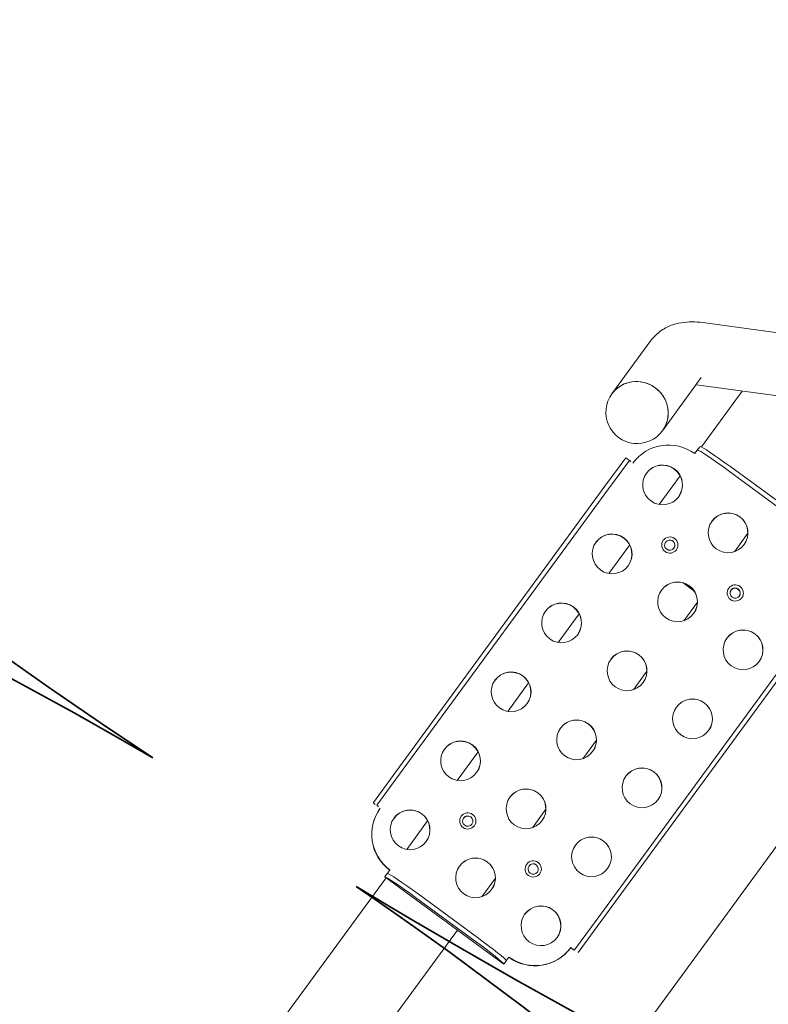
# Model space of a CAD drawing. Extents: x 5477758 to 5478338, y 5918274 to 5918502.
# Tile 29 of 121: x 5477899.359 to 5477899.868, y 5918354.409 to 5918355.077. Entities that reach past the tile are written whole.
import ezdxf

# ---------------------------------------------------------------- set-up
doc = ezdxf.new("R2010")
doc.units = 0
doc.linetypes.add('ACAD_ISO03W100', pattern=[30, 12, -18])
doc.linetypes.add('PRZER1-1', pattern=[2, 1, -1])
doc.layers.get('0').update_dxf_attribs({"color": 8, "linetype": 'CONTINUOUS', "lineweight": 13})
for name, color, linetype, lineweight in [('0_granica 10m od okien', 8, 'CONTINUOUS', 0), ('0_PROJEKTOWANE ZABAWKI', 8, 'CONTINUOUS', 0), ('ZZ_korona', 8, 'CONTINUOUS', 35)]:
    doc.layers.add(name, color=color, linetype=linetype, lineweight=lineweight)

# ---------------------------------------------------------------- blocks, each defined once
blk = doc.blocks.new('zw$2AC3')
at = {"lineweight": 0}
for p, q in [((-150.707, -91.246), (-67.793, -91.246)), ((-139.973, -97.831), (-115.997, -97.831)), ((-115.997, -97.831), (-113.402, -97.831)), ((-115.997, -98.131), (-139.973, -98.131)), ((-113.402, -98.131), (-115.997, -98.131)), ((-113.369, -98.431), (-113.382, -98.431)), ((-110.15, -101.431), (-110.385, -101.431)), ((-109.818, -101.431), (-110.15, -101.431)), ((-109.799, -101.436), (-109.799, -111.426)), ((-146.067, -108.931), (-146.067, -103.931)), ((-145.767, -103.931), (-145.767, -108.931)), ((-110.203, -108.931), (-110.203, -103.931)), ((-109.903, -103.931), (-109.903, -108.931)), ((-141.571, -105.331), (-143.122, -105.331)), ((-135.777, -105.331), (-137.328, -105.331)), ((-129.983, -105.331), (-131.533, -105.331)), ((-124.189, -105.331), (-125.739, -105.331)), ((-118.395, -105.331), (-119.945, -105.331)), ((-112.6, -105.331), (-114.151, -105.331)), ((-81.983, -105.331), (-109.799, -105.331)), ((-137.844, -106.067), (-137.844, -106.795)), ((-137.818, -106.88), (-137.818, -105.982)), ((-149.186, -114.086), (-152.282, -108.359)), ((-152.915, -116.103), (-156.012, -110.376)), ((-150.676, -111.331), (-145.986, -111.331)), ((-143.548, -111.331), (-141.145, -111.331)), ((-137.754, -111.331), (-135.351, -111.331)), ((-131.96, -111.331), (-129.557, -111.331)), ((-126.165, -111.331), (-123.763, -111.331)), ((-120.371, -111.331), (-117.968, -111.331)), ((-114.577, -111.331), (-112.174, -111.331)), ((-109.799, -111.331), (-81.983, -111.331)), ((-145.928, -111.431), (-145.597, -111.431)), ((-145.597, -111.431), (-145.35, -111.431)), ((-110.385, -111.431), (-110.15, -111.431)), ((-110.15, -111.431), (-109.818, -111.431)), ((-145.304, -114.111), (-149.771, -114.111)), ((-142.361, -115.027), (-142.361, -114.723)), ((-142.36, -114.731), (-139.973, -114.731)), ((-139.973, -114.731), (-115.997, -114.731)), ((-115.997, -114.731), (-113.402, -114.731)), ((-113.369, -114.431), (-113.382, -114.431)), ((-139.973, -115.031), (-142.36, -115.031)), ((-115.997, -115.031), (-139.973, -115.031)), ((-113.402, -115.031), (-115.997, -115.031)), ((-145.304, -118.351), (-149.771, -118.351))]:
    blk.add_line(p, q, dxfattribs=at)
at = {"linetype": 'ACAD_ISO03W100', "lineweight": 0, "ltscale": 0.1}
blk.add_lwpolyline([(-43.252, -268.347, 0.416285), (107.808, -118.351), (107.808, -58.111, 0.414214), (-42.192, 91.889), (-179.876, 91.889, 0.414214), (-329.876, -58.111), (-329.876, -118.351, 0.41423), (-179.867, -268.351, -0.000014)], format="xyb", close=True, dxfattribs=at)
at = {"lineweight": 0}
blk.add_arc((-145.304, -116.231), 2.12, 270, 90, dxfattribs=at)
for centre, major_axis, ratio, start_param, end_param in [((-113.396, -98.431), (0, 0.6), 0.044627, 4.712389, 5.980966), ((-113.396, -98.431), (0, 0.3), 0.044627, 4.712389, 5.645571), ((-113.382, -101.431), (0, 3), 0.999004, 4.712389, 6.283185), ((-113.369, -101.431), (0, 3), 0.999004, 4.712389, 6.283185), ((-136.546, -100.931), (0, 1.35), 0.999004, 0.004964, 3.136629), ((-130.752, -100.931), (0, 1.35), 0.999004, 0.004964, 3.136629), ((-124.957, -100.931), (0, 1.35), 0.999004, 0.004964, 3.136629), ((-119.163, -100.931), (0, 1.35), 0.999004, 0.004964, 3.136629), ((-113.369, -100.931), (0, 1.35), 0.999004, 0.004964, 3.136629), ((-110.091, -103.931), (0, 2.5), 0.044627, 0.071494, 1.570796), ((-109.791, -103.931), (0, 2.5), 0.044627, 0.071494, 1.570796), ((-139.343, -103.631), (0, -0.35), 0.999004, 3.147974, 6.276804), ((-139.343, -103.631), (0, 0.35), 0.999004, 0.006382, 3.135211), ((-139.316, -103.631), (0, 0.35), 0.999004, 0.044687, 3.096906), ((-116.166, -103.631), (0, 0.35), 0.999004, 0.006382, 3.135211), ((-142.34, -106.431), (0, 1.35), 0.999004, 0.004964, 3.136629), ((-136.546, -106.431), (0, 1.35), 0.999004, 0.004964, 3.136629), ((-130.752, -106.431), (0, 1.35), 0.999004, 0.004964, 3.136629), ((-124.957, -106.431), (0, 1.35), 0.999004, 0.004964, 3.136629), ((-119.163, -106.431), (0, 1.35), 0.999004, 0.004964, 3.136629), ((-113.369, -106.431), (0, 1.35), 0.999004, 0.004964, 3.136629), ((-145.955, -108.931), (0, -2.5), 0.044627, 4.712389, 6.211691), ((-145.655, -108.931), (0, -2.5), 0.044627, 4.712389, 6.211691), ((-139.343, -109.131), (0, 0.35), 0.999004, 0.006382, 3.135211), ((-116.166, -109.131), (0, 0.35), 0.999004, 0.006382, 3.135211), ((-110.091, -108.931), (0, -2.5), 0.044627, 4.712389, 6.211691), ((-109.791, -108.931), (0, -2.5), 0.044627, 4.712389, 6.211691), ((-142.34, -111.931), (0, 1.35), 0.999004, 0.004964, 3.136629), ((-136.546, -111.931), (0, 1.35), 0.999004, 0.004964, 3.136629), ((-130.752, -111.931), (0, 1.35), 0.999004, 0.004964, 3.136629), ((-124.957, -111.931), (0, 1.35), 0.999004, 0.004964, 3.136629), ((-119.163, -111.931), (0, 1.35), 0.999004, 0.004964, 3.136629), ((-113.369, -111.931), (0, 1.35), 0.999004, 0.004964, 3.136629), ((-142.353, -111.431), (0, -3), 0.999004, 4.712389, 6.283185), ((-113.382, -111.431), (0, -3), 0.999004, 0, 1.570796), ((-113.369, -111.431), (0, -3), 0.999004, 0, 1.570796), ((-145.304, -116.231), (0, 2.12), 0.974734, 0, 3.141593), ((-145.304, -116.231), (0, -2.12), 0.974734, 3.141593, 6.283185), ((-142.367, -114.431), (0, -0.3), 0.044627, 0.637614, 1.570796), ((-113.396, -114.431), (0, 0.3), 0.044627, 3.779207, 4.712389), ((-113.396, -114.431), (0, -0.6), 0.044627, 0.30222, 1.570796)]:
    blk.add_ellipse(centre, major_axis=major_axis, ratio=ratio, start_param=start_param, end_param=end_param, dxfattribs=at)
for centre, major_axis in [((-136.559, -100.931), (0, 1.35)), ((-130.765, -100.931), (0, 1.35)), ((-124.971, -100.931), (0, 1.35)), ((-119.176, -100.931), (0, 1.35)), ((-113.382, -100.931), (0, 1.35)), ((-139.356, -103.631), (0, 0.55)), ((-139.347, -103.631), (0, 0.35)), ((-116.179, -103.631), (0, 0.55)), ((-116.171, -103.631), (0, 0.35)), ((-142.353, -106.431), (0, 1.35)), ((-136.559, -106.431), (0, 1.35)), ((-130.765, -106.431), (0, 1.35)), ((-124.971, -106.431), (0, 1.35)), ((-119.176, -106.431), (0, 1.35)), ((-113.382, -106.431), (0, 1.35)), ((-139.356, -109.131), (0, 0.55)), ((-116.179, -109.131), (0, 0.55)), ((-139.347, -109.131), (0, 0.35)), ((-116.171, -109.131), (0, 0.35)), ((-142.353, -111.931), (0, 1.35)), ((-136.559, -111.931), (0, 1.35)), ((-130.765, -111.931), (0, 1.35)), ((-124.971, -111.931), (0, 1.35)), ((-119.176, -111.931), (0, 1.35)), ((-113.382, -111.931), (0, 1.35))]:
    blk.add_ellipse(centre, major_axis=major_axis, ratio=0.999004, dxfattribs=at)
for points in [[(-113.388, -97.858), (-113.39, -97.84), (-113.395, -97.831), (-113.402, -97.831)], [(-109.799, -101.437), (-109.797, -101.433), (-109.803, -101.431), (-109.818, -101.431)], [(-145.963, -111.425), (-145.961, -111.429), (-145.949, -111.431), (-145.928, -111.431)], [(-109.818, -111.431), (-109.803, -111.431), (-109.797, -111.429), (-109.799, -111.425)], [(-149.172, -114.111), (-149.177, -114.103), (-149.181, -114.095), (-149.186, -114.086)], [(-142.361, -115.027), (-142.361, -115.03), (-142.361, -115.031), (-142.36, -115.031)], [(-113.402, -115.031), (-113.395, -115.031), (-113.39, -115.022), (-113.388, -115.004)]]:
    blk.add_open_spline(points, degree=3, dxfattribs=at)
for points, knots in [([(-113.402, -98.131), (-113.398, -98.131), (-113.394, -98.139), (-113.39, -98.163), (-113.389, -98.176), (-113.388, -98.19)], [0.4539278, 0.4539278, 0.4539278, 0.4539278, 0.567029, 0.567029, 0.6367486, 0.6367486, 0.6367486, 0.6367486]), ([(-110.15, -101.431), (-110.136, -101.431), (-110.125, -101.431), (-110.103, -101.433), (-110.097, -101.435), (-110.099, -101.437)], [0.2694223, 0.2694223, 0.2694223, 0.2694223, 0.3391896, 0.3391896, 0.4522395, 0.4522395, 0.4522395, 0.4522395]), ([(-145.597, -111.431), (-145.612, -111.431), (-145.625, -111.431), (-145.652, -111.429), (-145.662, -111.427), (-145.663, -111.425)], [0.2694186, 0.2694186, 0.2694186, 0.2694186, 0.3391383, 0.3391383, 0.4522395, 0.4522395, 0.4522395, 0.4522395]), ([(-110.099, -111.425), (-110.097, -111.427), (-110.103, -111.429), (-110.125, -111.431), (-110.136, -111.431), (-110.15, -111.431)], [0.4539276, 0.4539276, 0.4539276, 0.4539276, 0.5669774, 0.5669774, 0.6367448, 0.6367448, 0.6367448, 0.6367448]), ([(-142.36, -114.731), (-142.361, -114.731), (-142.361, -114.724), (-142.36, -114.699), (-142.36, -114.686), (-142.359, -114.672)], [0.4539276, 0.4539276, 0.4539276, 0.4539276, 0.5670288, 0.5670288, 0.6367484, 0.6367484, 0.6367484, 0.6367484]), ([(-113.388, -114.672), (-113.389, -114.686), (-113.39, -114.699), (-113.394, -114.724), (-113.398, -114.731), (-113.402, -114.731)], [0.2694223, 0.2694223, 0.2694223, 0.2694223, 0.3391896, 0.3391896, 0.4522395, 0.4522395, 0.4522395, 0.4522395]), ([(-149.771, -118.351), (-150.107, -118.351), (-150.44, -118.289), (-151.033, -118.081), (-151.294, -117.937), (-151.743, -117.619), (-151.934, -117.445), (-152.27, -117.084), (-152.417, -116.897), (-152.683, -116.51), (-152.803, -116.31), (-152.915, -116.103)], [3.1415927, 3.1415927, 3.1415927, 3.1415927, 3.219944, 3.219944, 3.2982954, 3.2982954, 3.3766468, 3.3766468, 3.4549981, 3.4549981, 3.5333495, 3.5333495, 3.5333495, 3.5333495])]:
    blk.add_open_spline(points, degree=3, knots=knots, dxfattribs=at)

msp = doc.modelspace()

# ---------------------------------------------------------------- linework, layer by layer
at = {"layer": '0_granica 10m od okien', "linetype": 'PRZER1-1', "lineweight": 30}
msp.add_lwpolyline([(5477902.87952, 5918359.1125), (5477896.84634, 5918350.82543)], dxfattribs=at)
at = {"layer": 'ZZ_korona'}
for centre, radius, start, end in [((5477901.65755, 5918357.91166), 4, 9.77815, 236.49844), ((5477901.65755, 5918357.91166), 4, 238.84053, 313.19216), ((5477898.1825, 5918352.42114), 2.5, 59.54336, 318.14274), ((5477898.1825, 5918352.42114), 2.5, 10.55522, 55.79561)]:
    msp.add_arc(centre, radius, start, end, dxfattribs=at)

# ---------------------------------------------------------------- block references
at = {"layer": '0_PROJEKTOWANE ZABAWKI', "lineweight": 0, "xscale": 0.0100229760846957, "yscale": 0.0100229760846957, "zscale": 0.0100229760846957, "rotation": 233.789402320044}
msp.add_blockref('zw$2AC3', (5477899.85839, 5918352.94751), dxfattribs=at)

doc.saveas('drawing.dxf')
